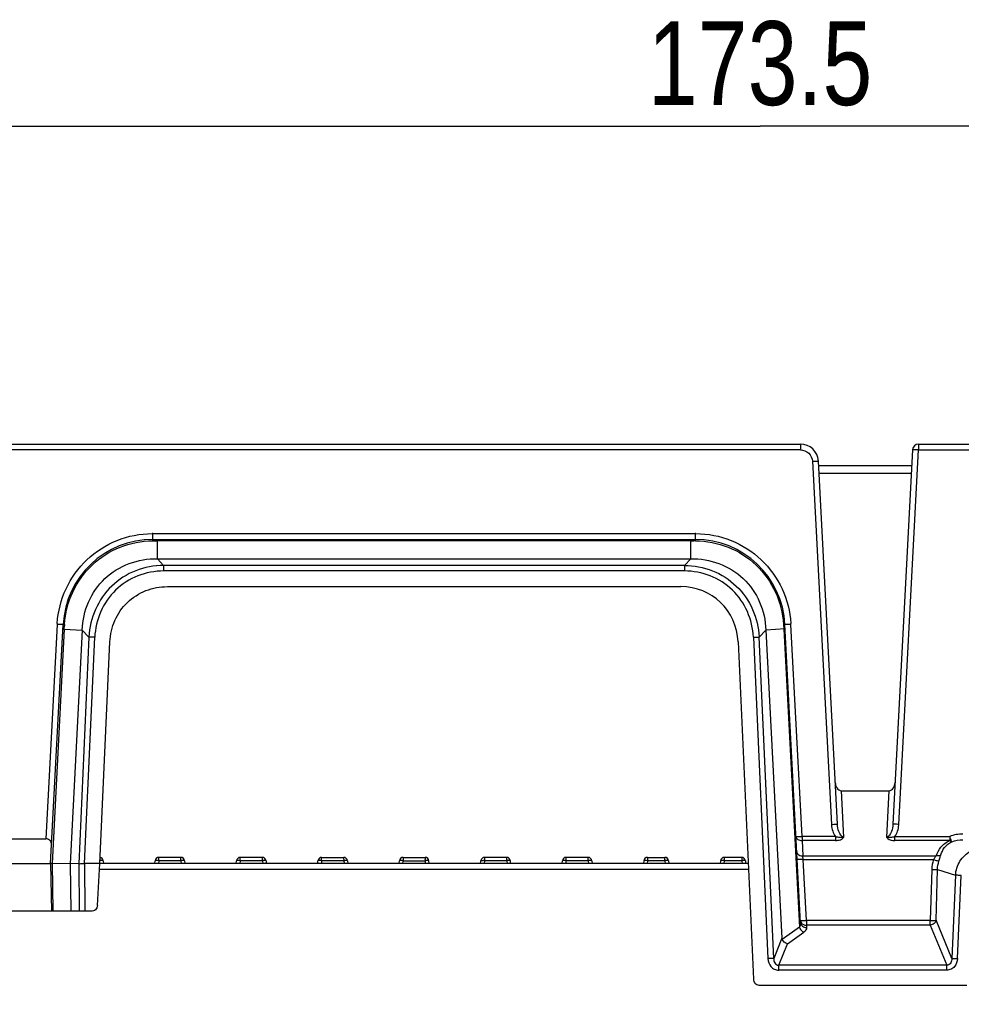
# Model space of a CAD drawing. Header units: millimetres. Extents: x 0 to 594, y 0 to 420.
# Tile 14 of 38: x 252 to 291, y 289 to 330. Entities that reach past the tile are written whole.
import ezdxf

# ---------------------------------------------------------------- set-up
doc = ezdxf.new("R2010")
doc.units = ezdxf.units.MM
doc.header["$LTSCALE"] = 32.67
doc.layers.get('0').update_dxf_attribs({"linetype": 'CONTINUOUS'})
doc.styles.get("Standard").update_dxf_attribs({"font": 'txt', "width": 0.8})
doc.dimstyles.new('DIMSTYLE_2', dxfattribs={"dimtxt": 3.5, "dimasz": 3.5, "dimexe": 1, "dimexo": 0, "dimgap": 0.875, "dimtad": 1, "dimdec": 1, "dimlfac": 2, "dimdsep": 46, "dimtxsty": 'STANDARD', "dimblk": '_FILLED', "dimblk1": '_FILLED', "dimblk2": '_FILLED', "dimcen": 0.09, "dimclrt": 5, "dimadec": 0, "dimazin": 0, "dimtp": 0.01, "dimtm": 0.01, "dimtfac": 1, "dimtdec": 1, "dimtofl": 0, "dimtmove": 0, "dimatfit": 3, "dimldrblk": '_FILLED', "dimfxl": 1, "dimtolj": 1, "dimarcsym": 0})
doc.dimstyles.new('DIMSTYLE_3', dxfattribs={"dimtxt": 3.5, "dimasz": 3.5, "dimexe": 1, "dimexo": 0, "dimgap": 0.875, "dimtad": 1, "dimdec": 0, "dimlfac": 2, "dimdsep": 46, "dimtxsty": 'STANDARD', "dimblk": '_FILLED', "dimblk1": '_FILLED', "dimblk2": '_FILLED', "dimcen": 0.09, "dimclrt": 5, "dimadec": 0, "dimazin": 0, "dimtp": 0.01, "dimtm": 0.01, "dimtfac": 1, "dimtdec": 0, "dimtofl": 0, "dimtmove": 0, "dimatfit": 3, "dimldrblk": '_FILLED', "dimfxl": 1, "dimtolj": 1, "dimarcsym": 0})

# ---------------------------------------------------------------- blocks, each defined once
blk = doc.blocks.new('_FILLED')
at = {"color": 0, "linetype": 'BYBLOCK'}
blk.add_solid([(0, 0), (-1, 0.143), (-1, -0.143)], dxfattribs=at)
blk = doc.blocks.new('*D10')
at = {"color": 2, "linetype": 'CONTINUOUS'}
for p, q in [((239.46, 305.993), (239.46, 326.162)), ((326.23, 300.227), (326.23, 326.162)), ((239.46, 325.162), (282.845, 325.162)), ((326.23, 325.162), (282.845, 325.162))]:
    blk.add_line(p, q, dxfattribs=at)
at = {"color": 2, "linetype": 'CONTINUOUS', "xscale": 3.5, "yscale": 3.5, "zscale": 3.5, "rotation": 180}
blk.add_blockref('_FILLED', (239.46, 325.162), dxfattribs=at)
at = {"color": 2, "linetype": 'CONTINUOUS', "xscale": 3.5, "yscale": 3.5, "zscale": 3.5}
blk.add_blockref('_FILLED', (326.23, 325.162), dxfattribs=at)
at = {"color": 5, "linetype": 'CONTINUOUS', "insert": (282.845, 329.537), "char_height": 3.5, "width": 14, "attachment_point": 2, "line_spacing_factor": 0.9}
blk.add_mtext('173.5', dxfattribs=at)
blk = doc.blocks.new('*D11')
at = {"color": 2, "linetype": 'CONTINUOUS'}
for p, q in [((239.808, 311.889), (216.585, 311.889)), ((217.585, 311.889), (217.585, 238.653)), ((217.585, 165.416), (217.585, 238.653)), ((271.586, 165.416), (216.585, 165.416))]:
    blk.add_line(p, q, dxfattribs=at)
at = {"color": 2, "linetype": 'CONTINUOUS', "xscale": 3.5, "yscale": 3.5, "zscale": 3.5}
for p, rotation in [((217.585, 311.889), 90), ((217.585, 165.416), 270)]:
    blk.add_blockref('_FILLED', p, dxfattribs=dict(at, rotation=rotation))
at = {"color": 5, "linetype": 'CONTINUOUS', "insert": (213.21, 238.653), "char_height": 3.5, "width": 8.4, "attachment_point": 2, "rotation": 90, "line_spacing_factor": 0.9}
blk.add_mtext('293', dxfattribs=at)

msp = doc.modelspace()

# ---------------------------------------------------------------- linework, layer by layer
at = {"color": 7, "linetype": 'CONTINUOUS'}
for p, q in [((239.8085, 311.8893), (284.5285, 311.8893)), ((289.4569, 311.8893), (321.9762, 311.8893)), ((289.2072, 311.6524), (288.3881, 296.0223)), ((286.0718, 296.0223), (285.2775, 311.1785)), ((285.2874, 310.9893), (289.1725, 310.9893)), ((289.1553, 310.6617), (285.3045, 310.6617)), ((257.4962, 307.9125), (280.1376, 307.9125)), ((257.6842, 307.1037), (279.9496, 307.1037)), ((258.1013, 305.9397), (279.5325, 305.9397)), ((253.2289, 294.3893), (253.7514, 304.3588)), ((254.5493, 304.1287), (254.0381, 294.3752)), ((283.0846, 304.1287), (283.7588, 291.2637)), ((284.5348, 291.9107), (283.8825, 304.3588)), ((254.8294, 303.8335), (254.3997, 294.3689)), ((254.6415, 294.3893), (255.0705, 303.8274)), ((255.2856, 294.3893), (255.7052, 303.6351)), ((281.9287, 303.6351), (282.5677, 289.5549)), ((286.2398, 297.4153), (288.22, 297.4153)), ((250.5582, 295.4162), (253.0327, 295.4162)), ((258.6706, 294.6393), (257.7393, 294.6393)), ((262.0706, 294.6393), (261.1393, 294.6393)), ((264.5393, 294.6393), (265.4706, 294.6393)), ((267.9393, 294.6393), (268.8706, 294.6393)), ((272.2706, 294.6393), (271.3393, 294.6393)), ((275.6706, 294.6393), (274.7393, 294.6393)), ((278.1393, 294.6393), (278.8752, 294.6393)), ((282.0797, 294.6393), (281.3438, 294.6393)), ((250.362, 294.3893), (253.2289, 294.3893)), ((253.2289, 294.3893), (253.2638, 292.3893)), ((253.2872, 294.3883), (253.2289, 294.3893)), ((254.3997, 294.3689), (253.2872, 294.3883)), ((254.0381, 294.3752), (254.0728, 292.3893)), ((254.6415, 294.3893), (254.6616, 292.3893)), ((282.3483, 294.3893), (254.6415, 294.3893)), ((255.1808, 292.6266), (255.2856, 294.3893)), ((255.42, 294.5024), (255.4299, 294.3894)), ((257.5799, 294.3893), (257.5898, 294.5026)), ((258.82, 294.5024), (258.8299, 294.3894)), ((260.9799, 294.3893), (260.9898, 294.5026)), ((262.22, 294.5024), (262.2299, 294.3894)), ((264.3799, 294.3893), (264.3898, 294.5026)), ((265.4721, 294.5028), (264.5393, 294.5024)), ((265.4721, 294.5028), (265.4805, 294.3893)), ((265.62, 294.5024), (265.6299, 294.3894)), ((267.7799, 294.3893), (267.7898, 294.5024)), ((267.9393, 294.5024), (268.8721, 294.5028)), ((268.8805, 294.3893), (268.8721, 294.5028)), ((269.0299, 294.3894), (269.02, 294.5024)), ((271.1799, 294.3893), (271.1898, 294.5024)), ((272.2721, 294.5028), (271.3393, 294.5024)), ((272.2721, 294.5028), (272.2805, 294.3893)), ((272.4299, 294.3894), (272.42, 294.5024)), ((274.5799, 294.3893), (274.5898, 294.5026)), ((275.6721, 294.5028), (274.7393, 294.5024)), ((275.6721, 294.5028), (275.6805, 294.3893)), ((275.82, 294.5024), (275.8299, 294.3894)), ((277.9899, 294.5028), (277.9799, 294.3893)), ((279.0246, 294.5024), (279.0345, 294.3893)), ((281.1944, 294.5024), (281.1845, 294.3893)), ((282.2291, 294.5024), (282.239, 294.3893)), ((254.9206, 292.3893), (248.6703, 292.3893)), ((282.7929, 289.3125), (291.481, 289.3125))]:
    msp.add_line(p, q, dxfattribs=at)
at = {"color": 9, "linetype": 'CONTINUOUS'}
for p, q in [((284.5285, 311.8893), (284.5285, 311.6458)), ((289.4569, 311.8879), (289.4569, 311.6458)), ((284.5285, 311.6458), (239.8085, 311.6458)), ((288.6378, 296.0157), (289.4569, 311.6458)), ((289.4569, 311.6458), (320.7932, 311.6458)), ((285.0278, 311.1719), (285.8221, 296.0157)), ((257.4867, 307.8534), (257.6842, 307.8542)), ((257.496, 308.156), (280.1379, 308.156)), ((257.4962, 307.9125), (257.4962, 308.156)), ((257.6843, 307.9125), (257.6842, 307.8542)), ((257.6842, 307.1037), (257.6842, 307.8542)), ((279.9496, 307.8542), (257.6842, 307.8542)), ((279.9494, 307.9125), (279.9496, 307.8542)), ((279.9496, 307.1037), (279.9496, 307.8542)), ((279.9496, 307.8542), (280.0805, 307.8539)), ((280.1379, 308.156), (280.1376, 307.9125)), ((257.9459, 306.8279), (257.6842, 307.1037)), ((279.9496, 307.1037), (279.6879, 306.8279)), ((257.9459, 306.8279), (257.9459, 306.5929)), ((279.6879, 306.8279), (257.9459, 306.8279)), ((279.6879, 306.5929), (257.9459, 306.5929)), ((279.6879, 306.8279), (279.6879, 306.5929)), ((253.5018, 304.365), (253.0327, 295.4162)), ((253.7998, 304.168), (253.2872, 294.3883)), ((253.7415, 304.1708), (253.7998, 304.168)), ((253.7998, 304.168), (253.807, 304.2987)), ((253.7998, 304.168), (254.5493, 304.1287)), ((254.5493, 304.1287), (254.8294, 303.8335)), ((282.8044, 303.8335), (283.0846, 304.1287)), ((283.8923, 304.171), (283.0846, 304.1287)), ((283.823, 304.3652), (283.834, 304.168)), ((283.834, 304.168), (284.486, 291.7284)), ((284.5959, 295.5159), (284.1321, 304.365)), ((282.5633, 303.8274), (283.1718, 290.4188)), ((283.413, 290.4249), (282.8044, 303.8335)), ((286.3409, 295.4867), (286.2398, 297.4153)), ((288.22, 297.4153), (288.119, 295.4868)), ((284.5959, 295.5159), (284.5959, 295.3456)), ((285.9911, 295.5159), (284.5959, 295.5159)), ((285.9911, 295.5159), (285.9911, 295.3456)), ((288.4687, 295.3456), (288.4687, 295.5159)), ((288.4687, 295.5159), (290.7592, 295.5159)), ((290.7592, 295.5159), (290.7592, 295.3456)), ((284.5959, 295.3456), (284.6295, 294.7036)), ((285.9911, 295.3456), (284.5959, 295.3456)), ((290.7592, 295.3456), (288.4687, 295.3456)), ((257.7393, 294.5024), (257.7393, 294.6347)), ((258.6706, 294.5024), (258.6706, 294.6393)), ((261.1393, 294.5024), (261.1393, 294.6347)), ((262.0706, 294.5024), (262.0706, 294.6393)), ((264.5393, 294.5024), (264.5393, 294.6347)), ((267.9393, 294.6393), (267.9393, 294.5024)), ((271.3393, 294.6393), (271.3393, 294.5024)), ((274.7393, 294.6393), (274.7393, 294.5024)), ((278.1393, 294.6393), (278.1393, 294.5024)), ((278.8752, 294.5024), (278.8752, 294.6393)), ((281.3438, 294.6393), (281.3438, 294.5024)), ((282.0797, 294.6393), (282.0797, 294.5024)), ((284.6458, 294.5486), (284.6295, 294.7036)), ((284.6295, 294.7036), (290.1938, 294.7036)), ((253.2872, 294.3883), (253.3221, 292.3893)), ((254.3997, 294.3689), (254.4202, 292.3893)), ((257.7393, 294.5024), (257.7294, 294.3893)), ((258.6706, 294.5024), (257.7393, 294.5024)), ((258.6706, 294.5024), (258.6805, 294.3893)), ((261.1393, 294.5024), (261.1294, 294.3893)), ((262.0706, 294.5024), (261.1393, 294.5024)), ((262.0706, 294.5024), (262.0805, 294.3893)), ((264.5393, 294.5024), (264.5294, 294.3893)), ((267.9294, 294.3893), (267.9393, 294.5024)), ((271.3393, 294.5024), (271.3294, 294.3893)), ((274.7393, 294.5024), (274.7294, 294.3893)), ((278.1393, 294.5024), (278.1294, 294.3893)), ((278.8752, 294.5024), (278.1393, 294.5024)), ((278.8752, 294.5024), (278.885, 294.3893)), ((281.3438, 294.5024), (281.3339, 294.3893)), ((282.0797, 294.5024), (281.3438, 294.5024)), ((282.0797, 294.5024), (282.0896, 294.3893)), ((284.7791, 292.0057), (284.6458, 294.5486)), ((284.6458, 294.5486), (290.0846, 294.5486)), ((282.3596, 294.1393), (255.2707, 294.1393)), ((290.0109, 294.1312), (289.9494, 292.0057)), ((290.1905, 292.0149), (290.252, 294.1403)), ((290.252, 294.1403), (291.0035, 293.891)), ((291.0035, 293.891), (290.8462, 290.4249)), ((291.0873, 290.4188), (291.2446, 293.885)), ((284.7791, 292.0057), (284.7791, 291.811)), ((289.9494, 292.0057), (284.7791, 292.0057)), ((284.7791, 291.811), (284.7845, 291.7073)), ((289.9494, 291.811), (284.7791, 291.811)), ((289.9494, 291.811), (289.9494, 292.0057)), ((289.9494, 291.811), (290.6367, 290.144)), ((290.8462, 290.4249), (290.1905, 292.0149)), ((284.486, 291.7284), (283.7682, 291.2157)), ((283.9872, 291.029), (284.6774, 291.5219)), ((283.7588, 291.2637), (283.413, 290.4249)), ((283.6224, 290.144), (283.9872, 291.029)), ((283.6224, 289.9341), (283.6224, 290.144)), ((290.6367, 290.144), (283.6224, 290.144)), ((290.6367, 289.9341), (290.6367, 290.144)), ((290.6367, 289.9341), (283.6224, 289.9341))]:
    msp.add_line(p, q, dxfattribs=at)
at = {"color": 7, "linetype": 'CONTINUOUS'}
for centre, radius, start, end in [((284.5285, 311.1393), 0.75, 2.99812, 90), ((289.4569, 311.6393), 0.25, 90.00023, 177), ((257.4962, 304.1625), 3.75, 89.99999, 177), ((280.1376, 304.1625), 3.75, 2.99998, 90), ((255.2706, 294.4893), 0.15, 5, 79.64962), ((257.7393, 294.4893), 0.15, 90, 174.90525), ((258.6706, 294.4893), 0.15, 5.09475, 90), ((261.1393, 294.4893), 0.15, 90, 174.90525), ((262.0706, 294.4893), 0.15, 5.09475, 90), ((264.5393, 294.4893), 0.15, 90, 174.90525), ((265.4706, 294.4893), 0.15, 5, 90), ((267.9393, 294.4893), 0.15, 90, 175), ((268.8706, 294.4893), 0.15, 5.09475, 90), ((271.3393, 294.4893), 0.15, 90, 175), ((272.2706, 294.4893), 0.15, 5.09475, 90), ((274.7393, 294.4893), 0.15, 90, 174.90525), ((275.6706, 294.4893), 0.15, 5, 90), ((278.1393, 294.4893), 0.15, 90, 175), ((278.8752, 294.4893), 0.15, 5, 90), ((281.3438, 294.4893), 0.15, 90, 175), ((282.0797, 294.4893), 0.15, 5, 90)]:
    msp.add_arc(centre, radius, start, end, dxfattribs=at)
at = {"color": 9, "linetype": 'CONTINUOUS'}
for centre, radius, start, end in [((257.5132, 303.9744), 4.1816, 90.23598, 90.65109), ((280.0571, 298.7206), 9.1332, 89.43522, 89.85298), ((280.1205, 303.974), 4.182, 89.34641, 89.76124), ((257.673, 304.131), 4.1778, 176.26871, 176.78973), ((262.9263, 303.7973), 9.1331, 176.43521, 176.85299), ((279.9605, 304.1308), 4.1782, 3.21309, 3.73376), ((287.055, 296.0903), 1.2352, 183.464, 184.83101), ((287.3929, 296.0916), 1.2471, 355.15335, 356.51062), ((258.8151, 292.8421), 1.6665, 93.64618, 94.97341), ((262.2151, 292.8421), 1.6665, 93.64618, 94.97341), ((267.4706, 294.5858), 2.0002, 180.58574, 182.37817), ((271.1948, 292.8421), 1.6665, 85.02659, 86.35378), ((279.0196, 292.8421), 1.6665, 93.64622, 94.97341), ((282.2242, 292.8421), 1.6665, 93.64618, 94.97341), ((291.4705, 294.0887), 1.4602, 161.64118, 178.33417)]:
    msp.add_arc(centre, radius, start, end, dxfattribs=at)
at = {"color": 7, "linetype": 'CONTINUOUS'}
msp.add_ellipse((279.3506, 303.3332), major_axis=(1.7607, 2.0262), ratio=0.9311909, start_param=-0.7744176, end_param=0.6803008, dxfattribs=at)
at = {"color": 9, "linetype": 'CONTINUOUS'}
for points, knots in [([(284.5285, 311.6458), (284.652, 311.6436), (284.9098, 311.5476), (285.0191, 311.2951), (285.0278, 311.1719)], [0, 0, 0, 0, 0.500058, 1, 1, 1, 1]), ([(289.4569, 311.6458), (289.4251, 311.6475), (289.3665, 311.6501), (289.2967, 311.6531), (289.2526, 311.6535), (289.2281, 311.6547), (289.2172, 311.6524), (289.2073, 311.654), (289.2072, 311.6524)], [0, 0, 0, 0, 0.3818766, 0.706562, 0.8307709, 0.9229513, 0.9799528, 1, 1, 1, 1]), ([(285.0278, 311.172), (285.0596, 311.1736), (285.1181, 311.1763), (285.188, 311.1793), (285.2321, 311.1797), (285.2566, 311.1809), (285.2675, 311.1786), (285.2774, 311.1802), (285.2774, 311.1785)], [0, 0, 0, 0, 0.3818781, 0.7065654, 0.8307757, 0.9229571, 0.979958, 1, 1, 1, 1]), ([(253.5041, 304.4029), (253.5364, 304.8993), (253.785, 305.891), (254.6805, 307.128), (255.9643, 307.9554), (256.9681, 308.1501), (257.4657, 308.1558)], [0, 0, 0, 0, 0.2499734, 0.4999468, 0.7499516, 1, 1, 1, 1]), ([(253.8108, 304.3652), (253.8389, 304.8266), (254.0686, 305.7485), (254.8966, 306.9019), (256.0918, 307.6684), (257.0245, 307.8496), (257.4867, 307.8534)], [0, 0, 0, 0, 0.249943, 0.5000006, 0.750058, 1, 1, 1, 1]), ([(257.4867, 307.8534), (257.4878, 307.8681), (257.4922, 307.8817), (257.4909, 307.9125), (257.4962, 307.9125)], [0, 0, 0, 0, 0.7330264, 1, 1, 1, 1]), ([(280.1471, 307.8534), (280.1461, 307.8681), (280.1416, 307.8817), (280.1429, 307.9125), (280.1376, 307.9125)], [0, 0, 0, 0, 0.7330318, 1, 1, 1, 1]), ([(280.1471, 307.8534), (280.6093, 307.8496), (281.5421, 307.6684), (282.7372, 306.9019), (283.5652, 305.7485), (283.7949, 304.8266), (283.823, 304.3652)], [0, 0, 0, 0, 0.249943, 0.5000006, 0.750058, 1, 1, 1, 1]), ([(280.1682, 308.1558), (280.6658, 308.1501), (281.6696, 307.9554), (282.9533, 307.128), (283.8489, 305.891), (284.0974, 304.8993), (284.1298, 304.4029)], [0, 0, 0, 0, 0.2500486, 0.5000532, 0.7500264, 1, 1, 1, 1]), ([(257.9459, 306.8279), (257.5502, 306.8262), (256.7511, 306.6763), (255.7276, 306.0184), (255.0327, 305.0203), (254.8491, 304.2288), (254.8294, 303.8335)], [0, 0, 0, 0, 0.2500428, 0.4999607, 0.7499022, 1, 1, 1, 1]), ([(257.9459, 306.5929), (257.5803, 306.5894), (256.8428, 306.4533), (255.8907, 305.8526), (255.2561, 304.923), (255.0906, 304.1925), (255.0705, 303.8274)], [0, 0, 0, 0, 0.2500645, 0.5000269, 0.7499691, 1, 1, 1, 1]), ([(279.6879, 306.8279), (280.0836, 306.8262), (280.8828, 306.6763), (281.9062, 306.0184), (282.6011, 305.0203), (282.7847, 304.2288), (282.8044, 303.8335)], [0, 0, 0, 0, 0.2500409, 0.4999576, 0.7498993, 1, 1, 1, 1]), ([(282.5633, 303.8274), (282.5431, 304.1925), (282.3778, 304.9231), (281.7431, 305.8527), (280.791, 306.4532), (280.0536, 306.5896), (279.6879, 306.5929)], [0, 0, 0, 0, 0.2500372, 0.4999845, 0.7499418, 1, 1, 1, 1]), ([(253.7514, 304.3588), (253.7513, 304.3571), (253.7414, 304.3587), (253.7306, 304.3564), (253.706, 304.3576), (253.662, 304.358), (253.5921, 304.361), (253.5335, 304.3634), (253.5017, 304.365)], [0, 0, 0, 0, 0.0200149, 0.0769437, 0.1690523, 0.2931579, 0.6179581, 1, 1, 1, 1]), ([(253.7514, 304.3588), (253.7517, 304.3641), (253.7824, 304.3612), (253.7962, 304.3649), (253.8108, 304.3652)], [0, 0, 0, 0, 0.2669682, 1, 1, 1, 1]), ([(283.823, 304.3652), (283.8377, 304.3649), (283.8515, 304.3612), (283.8822, 304.3641), (283.8825, 304.3588)], [0, 0, 0, 0, 0.7330264, 1, 1, 1, 1]), ([(284.1321, 304.3653), (284.1004, 304.3636), (284.0418, 304.361), (283.972, 304.358), (283.9279, 304.3576), (283.9033, 304.3564), (283.8925, 304.3587), (283.8825, 304.3571), (283.8825, 304.3588)], [0, 0, 0, 0, 0.3817438, 0.7063143, 0.8305731, 0.9228013, 0.9798998, 1, 1, 1, 1]), ([(255.0702, 303.8274), (255.0435, 303.8286), (254.9632, 303.8314), (254.8828, 303.8363), (254.8293, 303.8335)], [0, 0, 0, 0, 0.3326567, 1, 1, 1, 1]), ([(282.5633, 303.8274), (282.59, 303.8286), (282.6703, 303.8314), (282.7508, 303.8363), (282.8044, 303.8335)], [0, 0, 0, 0, 0.3324422, 1, 1, 1, 1]), ([(285.8221, 296.0157), (285.8539, 296.0174), (285.9124, 296.02), (285.9822, 296.023), (286.0263, 296.0234), (286.0509, 296.0246), (286.0617, 296.0223), (286.0717, 296.0239), (286.0718, 296.0223)], [0, 0, 0, 0, 0.3817435, 0.7063139, 0.8305726, 0.9228009, 0.9798994, 1, 1, 1, 1]), ([(286.3409, 295.4867), (286.2384, 295.4936), (286.1045, 295.7255), (286.0772, 295.9174), (286.0718, 296.0223)], [0, 0, 0, 0, 0.4946, 1, 1, 1, 1]), ([(288.3881, 296.0223), (288.3826, 295.9174), (288.3554, 295.7245), (288.2213, 295.4956), (288.119, 295.4868)], [0, 0, 0, 0, 0.5054746, 1, 1, 1, 1]), ([(288.6378, 296.0157), (288.606, 296.0174), (288.5474, 296.02), (288.4776, 296.023), (288.4335, 296.0234), (288.4089, 296.0246), (288.3981, 296.0223), (288.3882, 296.0239), (288.3881, 296.0223)], [0, 0, 0, 0, 0.3818765, 0.7065619, 0.8307708, 0.9229512, 0.9799527, 1, 1, 1, 1]), ([(284.3462, 295.5093), (284.3463, 295.5077), (284.3562, 295.5093), (284.3671, 295.507), (284.3916, 295.5082), (284.4357, 295.5086), (284.5055, 295.5116), (284.5641, 295.5142), (284.5959, 295.5159)], [0, 0, 0, 0, 0.0200472, 0.0770487, 0.1692291, 0.293438, 0.6181234, 1, 1, 1, 1]), ([(284.3462, 295.5093), (284.3487, 295.4624), (284.4245, 295.3634), (284.5362, 295.3441), (284.5959, 295.3456)], [0, 0, 0, 0, 0.4407509, 1, 1, 1, 1]), ([(285.9911, 295.5159), (286.0473, 295.4953), (286.165, 295.4683), (286.2828, 295.4849), (286.3409, 295.4867)], [0, 0, 0, 0, 0.5072276, 1, 1, 1, 1]), ([(285.9911, 295.3456), (286.0613, 295.3468), (286.1622, 295.3621), (286.2774, 295.4056), (286.3151, 295.4524), (286.3387, 295.473), (286.3409, 295.4867)], [0, 0, 0, 0, 0.5355159, 0.7838591, 0.8940785, 1, 1, 1, 1]), ([(288.119, 295.4868), (288.1769, 295.4828), (288.2948, 295.4695), (288.4126, 295.4952), (288.4687, 295.5159)], [0, 0, 0, 0, 0.4926997, 1, 1, 1, 1]), ([(288.119, 295.4868), (288.1321, 295.4618), (288.2192, 295.3584), (288.367, 295.3506), (288.4687, 295.3456)], [0, 0, 0, 0, 0.2164081, 1, 1, 1, 1]), ([(290.8452, 295.2916), (290.8414, 295.3004), (290.8123, 295.3751), (290.7839, 295.4499), (290.7592, 295.5159)], [0, 0, 0, 0, 0.1201073, 1, 1, 1, 1]), ([(290.1938, 294.7036), (290.239, 294.8326), (290.3744, 295.0986), (290.6181, 295.2816), (290.7592, 295.3456)], [0, 0, 0, 0, 0.4687338, 1, 1, 1, 1]), ([(290.3964, 294.7492), (290.425, 294.856), (290.5301, 295.08), (290.7276, 295.2365), (290.8452, 295.2916)], [0, 0, 0, 0, 0.4598645, 1, 1, 1, 1]), ([(290.8452, 295.2916), (290.8387, 295.2919), (290.8047, 295.2999), (290.7774, 295.3245), (290.7592, 295.3456)], [0, 0, 0, 0, 0.1894878, 1, 1, 1, 1]), ([(291.1877, 294.4775), (291.2981, 294.654), (291.6167, 294.9541), (292.0398, 295.0594), (292.248, 295.0602)], [0, 0, 0, 0, 0.4999072, 1, 1, 1, 1]), ([(265.4706, 294.6184), (265.4706, 294.6236), (265.4681, 294.6279), (265.4724, 294.6393), (265.4706, 294.6393)], [0, 0, 0, 0, 0.7435321, 1, 1, 1, 1]), ([(284.3799, 294.8673), (284.3807, 294.8526), (284.3961, 294.788), (284.4561, 294.7429), (284.5028, 294.7247)], [0, 0, 0, 0, 0.227736, 1, 1, 1, 1]), ([(290.0846, 294.5486), (290.0943, 294.5626), (290.13, 294.6147), (290.1677, 294.6655), (290.1938, 294.7036)], [0, 0, 0, 0, 0.2686826, 1, 1, 1, 1]), ([(290.3964, 294.7492), (290.3849, 294.7385), (290.3251, 294.6991), (290.248, 294.6948), (290.1938, 294.7036)], [0, 0, 0, 0, 0.222115, 1, 1, 1, 1]), ([(290.3113, 294.4889), (290.3193, 294.5134), (290.3481, 294.6), (290.3789, 294.6861), (290.3964, 294.7492)], [0, 0, 0, 0, 0.2824024, 1, 1, 1, 1]), ([(255.42, 294.5024), (255.4199, 294.5044), (255.4103, 294.5061), (255.4047, 294.5068), (255.3996, 294.5071)], [0, 0, 0, 0, 0.2858696, 1, 1, 1, 1]), ([(258.82, 294.5024), (258.8199, 294.5044), (258.8103, 294.5061), (258.8047, 294.5068), (258.7996, 294.5071)], [0, 0, 0, 0, 0.2858696, 1, 1, 1, 1]), ([(262.22, 294.5024), (262.2199, 294.5044), (262.2103, 294.5061), (262.2047, 294.5068), (262.1996, 294.5071)], [0, 0, 0, 0, 0.2858696, 1, 1, 1, 1]), ([(265.4705, 294.5654), (265.4704, 294.5706), (265.4703, 294.5883), (265.4705, 294.606), (265.4706, 294.6184)], [0, 0, 0, 0, 0.2953322, 1, 1, 1, 1]), ([(267.7952, 294.5053), (267.7938, 294.5049), (267.7919, 294.5045), (267.7899, 294.5031), (267.7898, 294.5024)], [0, 0, 0, 0, 0.6616413, 1, 1, 1, 1]), ([(267.834, 294.5077), (267.8297, 294.5077), (267.8168, 294.5075), (267.8036, 294.5072), (267.7952, 294.5053)], [0, 0, 0, 0, 0.3306574, 1, 1, 1, 1]), ([(271.1898, 294.5024), (271.19, 294.5044), (271.1996, 294.5061), (271.2052, 294.5068), (271.2102, 294.5071)], [0, 0, 0, 0, 0.2858703, 1, 1, 1, 1]), ([(274.7393, 294.5024), (274.7204, 294.504), (274.6862, 294.5061), (274.638, 294.5091), (274.6117, 294.5055), (274.5911, 294.5069), (274.5899, 294.5028)], [0, 0, 0, 0, 0.3780187, 0.6988847, 0.9161215, 1, 1, 1, 1]), ([(279.0246, 294.5024), (279.0244, 294.5044), (279.0148, 294.5061), (279.0092, 294.5068), (279.0042, 294.5071)], [0, 0, 0, 0, 0.2858703, 1, 1, 1, 1]), ([(281.2148, 294.5071), (281.2097, 294.5068), (281.2042, 294.506), (281.1945, 294.5044), (281.1944, 294.5024)], [0, 0, 0, 0, 0.7128736, 1, 1, 1, 1]), ([(281.3438, 294.5024), (281.331, 294.5035), (281.2881, 294.5065), (281.2449, 294.509), (281.2148, 294.5071)], [0, 0, 0, 0, 0.2977715, 1, 1, 1, 1]), ([(282.2291, 294.5024), (282.229, 294.5044), (282.2194, 294.5061), (282.2138, 294.5068), (282.2087, 294.5071)], [0, 0, 0, 0, 0.2858696, 1, 1, 1, 1]), ([(284.6458, 294.5486), (284.6141, 294.547), (284.5569, 294.5454), (284.4748, 294.5436), (284.4333, 294.5501), (284.3965, 294.5504), (284.3961, 294.5573)], [0, 0, 0, 0, 0.3788909, 0.7012354, 0.9174689, 1, 1, 1, 1]), ([(290.0846, 294.5486), (290.1311, 294.5332), (290.2059, 294.5119), (290.2821, 294.4899), (290.3113, 294.4889)], [0, 0, 0, 0, 0.6268082, 1, 1, 1, 1]), ([(290.0109, 294.1312), (290.0615, 294.1297), (290.1414, 294.1312), (290.2233, 294.1319), (290.252, 294.1403)], [0, 0, 0, 0, 0.628241, 1, 1, 1, 1]), ([(291.2446, 293.885), (291.2179, 293.8862), (291.1376, 293.8889), (291.0571, 293.8938), (291.0035, 293.891)], [0, 0, 0, 0, 0.3323915, 1, 1, 1, 1]), ([(284.5294, 292.0144), (284.5313, 291.9778), (284.5592, 291.9022), (284.622, 291.8534), (284.6574, 291.8368)], [0, 0, 0, 0, 0.4841168, 1, 1, 1, 1]), ([(284.5294, 292.0144), (284.5296, 292.0111), (284.5455, 292.0078), (284.5666, 292.0044), (284.6075, 292.0025), (284.6373, 292.0021), (284.6546, 292.0022)], [0, 0, 0, 0, 0.0803731, 0.279875, 0.5930239, 1, 1, 1, 1]), ([(284.5348, 291.9107), (284.5377, 291.8559), (284.602, 291.7413), (284.7238, 291.7065), (284.7845, 291.7073)], [0, 0, 0, 0, 0.4749082, 1, 1, 1, 1]), ([(289.9494, 292.0057), (290, 292.0043), (290.0799, 292.0058), (290.1618, 292.0065), (290.1905, 292.0149)], [0, 0, 0, 0, 0.6282405, 1, 1, 1, 1]), ([(290.1905, 292.0149), (290.1803, 291.9624), (290.1149, 291.8616), (290.0061, 291.8169), (289.9494, 291.811)], [0, 0, 0, 0, 0.4840949, 1, 1, 1, 1]), ([(284.486, 291.7284), (284.5082, 291.659), (284.5705, 291.5742), (284.6559, 291.5295), (284.6774, 291.5219)], [0, 0, 0, 0, 0.7619634, 1, 1, 1, 1]), ([(284.7845, 291.7073), (284.7858, 291.674), (284.7658, 291.5984), (284.7104, 291.5454), (284.6774, 291.5219)], [0, 0, 0, 0, 0.4515816, 1, 1, 1, 1]), ([(283.413, 290.4249), (283.4018, 290.4254), (283.3213, 290.425), (283.2409, 290.4219), (283.1718, 290.4188)], [0, 0, 0, 0, 0.1394172, 1, 1, 1, 1]), ([(283.1718, 290.4188), (283.1808, 290.2992), (283.2404, 290.1107), (283.4386, 289.96), (283.5617, 289.9346), (283.6224, 289.9341)], [0, 0, 0, 0, 0.4969691, 0.748545, 1, 1, 1, 1]), ([(283.413, 290.4249), (283.4098, 290.3608), (283.4265, 290.2575), (283.5181, 290.1561), (283.5889, 290.141), (283.6224, 290.144)], [0, 0, 0, 0, 0.4893932, 0.7436052, 1, 1, 1, 1]), ([(290.8462, 290.4249), (290.8493, 290.3608), (290.8325, 290.2575), (290.741, 290.1562), (290.6702, 290.141), (290.6367, 290.144)], [0, 0, 0, 0, 0.4894206, 0.7436214, 1, 1, 1, 1]), ([(291.0873, 290.4188), (291.079, 290.2991), (291.0186, 290.1106), (290.8206, 289.9601), (290.6974, 289.9344), (290.6367, 289.9341)], [0, 0, 0, 0, 0.4969343, 0.7485151, 1, 1, 1, 1]), ([(290.8462, 290.4249), (290.8574, 290.4254), (290.9378, 290.425), (291.0182, 290.4219), (291.0873, 290.4188)], [0, 0, 0, 0, 0.1393758, 1, 1, 1, 1])]:
    msp.add_open_spline(points, degree=3, knots=knots, dxfattribs=at)
at = {"color": 7, "linetype": 'CONTINUOUS'}
for points, knots in [([(254.5493, 304.1287), (254.564, 304.5263), (254.7377, 305.3253), (255.4375, 306.332), (256.4795, 306.9781), (257.2864, 307.1097), (257.6842, 307.1037)], [0, 0, 0, 0, 0.2500019, 0.5000169, 0.7500224, 1, 1, 1, 1]), ([(279.9496, 307.1037), (280.3475, 307.1097), (281.1545, 306.9781), (282.1964, 306.3319), (282.8961, 305.3252), (283.0698, 304.5263), (283.0846, 304.1287)], [0, 0, 0, 0, 0.2500019, 0.5000169, 0.7500224, 1, 1, 1, 1]), ([(255.7052, 303.6351), (255.719, 303.9397), (255.8566, 304.5503), (256.3901, 305.3211), (257.1797, 305.8274), (257.7963, 305.9397), (258.1013, 305.9397)], [0, 0, 0, 0, 0.250054, 0.4999458, 0.7498656, 1, 1, 1, 1]), ([(285.9803, 297.7681), (285.9844, 297.6892), (286.0189, 297.5341), (286.1633, 297.4153), (286.2398, 297.4153)], [0, 0, 0, 0, 0.5079024, 1, 1, 1, 1]), ([(288.22, 297.4153), (288.2965, 297.4153), (288.441, 297.5341), (288.4755, 297.6892), (288.4796, 297.7681)], [0, 0, 0, 0, 0.4920979, 1, 1, 1, 1]), ([(253.2693, 295.1597), (253.2723, 295.2167), (253.2365, 295.3512), (253.1024, 295.4162), (253.0327, 295.4162)], [0, 0, 0, 0, 0.4504358, 1, 1, 1, 1]), ([(268.8706, 294.6256), (268.8705, 294.629), (268.8721, 294.6319), (268.8694, 294.6393), (268.8706, 294.6393)], [0, 0, 0, 0, 0.7458028, 1, 1, 1, 1]), ([(268.8705, 294.5485), (268.8705, 294.5566), (268.8708, 294.5823), (268.8708, 294.608), (268.8706, 294.6256)], [0, 0, 0, 0, 0.3133004, 1, 1, 1, 1]), ([(272.2706, 294.6256), (272.2705, 294.629), (272.2721, 294.6319), (272.2694, 294.6393), (272.2706, 294.6393)], [0, 0, 0, 0, 0.7458028, 1, 1, 1, 1]), ([(272.2705, 294.5485), (272.2705, 294.5566), (272.2708, 294.5823), (272.2708, 294.608), (272.2706, 294.6256)], [0, 0, 0, 0, 0.3133004, 1, 1, 1, 1]), ([(275.6706, 294.6256), (275.6705, 294.629), (275.6721, 294.6319), (275.6694, 294.6393), (275.6706, 294.6393)], [0, 0, 0, 0, 0.7458028, 1, 1, 1, 1]), ([(275.6705, 294.5485), (275.6705, 294.5566), (275.6708, 294.5823), (275.6708, 294.608), (275.6706, 294.6256)], [0, 0, 0, 0, 0.3133004, 1, 1, 1, 1]), ([(254.3997, 294.3689), (254.4285, 294.3771), (254.5108, 294.3766), (254.5908, 294.3849), (254.6415, 294.3893)], [0, 0, 0, 0, 0.370912, 1, 1, 1, 1]), ([(257.7393, 294.5024), (257.7074, 294.5051), (257.6597, 294.5067), (257.6071, 294.5094), (257.5919, 294.5011)], [0, 0, 0, 0, 0.6495709, 1, 1, 1, 1]), ([(261.1393, 294.5024), (261.1074, 294.5051), (261.0597, 294.5067), (261.0071, 294.5094), (260.9919, 294.5011)], [0, 0, 0, 0, 0.6495709, 1, 1, 1, 1]), ([(264.5393, 294.5024), (264.5218, 294.504), (264.4894, 294.5069), (264.4447, 294.5055), (264.4146, 294.5082), (264.3952, 294.5084), (264.3913, 294.5041)], [0, 0, 0, 0, 0.3535252, 0.6617213, 0.8842183, 1, 1, 1, 1]), ([(265.62, 294.5024), (265.6197, 294.5057), (265.6023, 294.5062), (265.5817, 294.5082), (265.5409, 294.5089), (265.5126, 294.5027), (265.4964, 294.5011)], [0, 0, 0, 0, 0.0806243, 0.291018, 0.6107102, 1, 1, 1, 1]), ([(268.8903, 294.5041), (268.8873, 294.5036), (268.8812, 294.5028), (268.8751, 294.5027), (268.8721, 294.5028)], [0, 0, 0, 0, 0.5002775, 1, 1, 1, 1]), ([(269.02, 294.5024), (269.0197, 294.5058), (269.0013, 294.5061), (268.9797, 294.5061), (268.9372, 294.5094), (268.907, 294.5069), (268.8903, 294.5041)], [0, 0, 0, 0, 0.0804614, 0.2907282, 0.6115232, 1, 1, 1, 1]), ([(272.2903, 294.5041), (272.2873, 294.5036), (272.2812, 294.5028), (272.2751, 294.5027), (272.2721, 294.5028)], [0, 0, 0, 0, 0.5002775, 1, 1, 1, 1]), ([(272.42, 294.5024), (272.4197, 294.5058), (272.4013, 294.5061), (272.3797, 294.5061), (272.3372, 294.5094), (272.307, 294.5069), (272.2903, 294.5041)], [0, 0, 0, 0, 0.0804614, 0.2907282, 0.6115232, 1, 1, 1, 1]), ([(275.6903, 294.5041), (275.6873, 294.5036), (275.6812, 294.5028), (275.6751, 294.5027), (275.6721, 294.5028)], [0, 0, 0, 0, 0.5002775, 1, 1, 1, 1]), ([(275.82, 294.5024), (275.8197, 294.5058), (275.8013, 294.5061), (275.7797, 294.5061), (275.7372, 294.5094), (275.707, 294.5069), (275.6903, 294.5041)], [0, 0, 0, 0, 0.0804614, 0.2907282, 0.6115232, 1, 1, 1, 1]), ([(278.1393, 294.5024), (278.1074, 294.5051), (278.0597, 294.5067), (278.0071, 294.5094), (277.9919, 294.5011)], [0, 0, 0, 0, 0.6495709, 1, 1, 1, 1]), ([(255.1808, 292.6266), (255.1771, 292.5638), (255.1141, 292.4376), (254.9838, 292.3893), (254.9206, 292.3893)], [0, 0, 0, 0, 0.4992022, 1, 1, 1, 1]), ([(282.5677, 289.5549), (282.5704, 289.495), (282.6099, 289.3708), (282.7337, 289.3125), (282.7929, 289.3125)], [0, 0, 0, 0, 0.502689, 1, 1, 1, 1])]:
    msp.add_open_spline(points, degree=3, knots=knots, dxfattribs=at)
at = {"color": 9, "linetype": 'CONTINUOUS'}
for points in [[(285.8242, 295.9863), (285.8383, 295.8205), (285.8901, 295.6481), (285.9911, 295.5159)], [(288.4687, 295.5159), (288.5699, 295.648), (288.6215, 295.8205), (288.6356, 295.9863)], [(291.3079, 295.6146), (291.1221, 295.6147), (290.9333, 295.5808), (290.7592, 295.5159)], [(290.8452, 295.2916), (290.9922, 295.3455), (291.1514, 295.3728), (291.3079, 295.3721)], [(284.5028, 294.7247), (284.5427, 294.7092), (284.5867, 294.7025), (284.6295, 294.7036)], [(255.3759, 294.5077), (255.3536, 294.5077), (255.3313, 294.5067), (255.3091, 294.5053)], [(255.3996, 294.5071), (255.3917, 294.5076), (255.3838, 294.5077), (255.3759, 294.5077)], [(258.7759, 294.5077), (258.7536, 294.5077), (258.7313, 294.5067), (258.7091, 294.5053)], [(258.7996, 294.5071), (258.7917, 294.5076), (258.7838, 294.5077), (258.7759, 294.5077)], [(262.1759, 294.5077), (262.1536, 294.5077), (262.1313, 294.5067), (262.1091, 294.5053)], [(262.1996, 294.5071), (262.1917, 294.5076), (262.1838, 294.5077), (262.1759, 294.5077)], [(267.8649, 294.5071), (267.8546, 294.5075), (267.8443, 294.5077), (267.834, 294.5077)], [(267.9393, 294.5024), (267.9145, 294.5045), (267.8897, 294.5062), (267.8649, 294.5071)], [(271.2102, 294.5071), (271.2181, 294.5076), (271.2261, 294.5077), (271.234, 294.5077)], [(271.234, 294.5077), (271.2563, 294.5077), (271.2785, 294.5067), (271.3008, 294.5053)], [(278.9804, 294.5077), (278.9581, 294.5077), (278.9359, 294.5067), (278.9136, 294.5053)], [(279.0042, 294.5071), (278.9963, 294.5076), (278.9883, 294.5077), (278.9804, 294.5077)], [(282.185, 294.5077), (282.1627, 294.5077), (282.1404, 294.5067), (282.1182, 294.5053)], [(282.2087, 294.5071), (282.2008, 294.5076), (282.1929, 294.5077), (282.185, 294.5077)], [(290.252, 294.1403), (290.2545, 294.2582), (290.2745, 294.377), (290.3113, 294.4889)], [(291.0035, 293.891), (291.0137, 294.0957), (291.079, 294.3038), (291.1877, 294.4775)], [(284.5149, 291.7824), (284.5074, 291.7635), (284.4976, 291.7452), (284.486, 291.7284)], [(284.5315, 291.8441), (284.5282, 291.8231), (284.5227, 291.8022), (284.5149, 291.7824)], [(284.5348, 291.9107), (284.536, 291.8885), (284.5349, 291.8661), (284.5315, 291.8441)], [(284.6546, 292.0022), (284.6961, 292.0023), (284.7376, 292.0036), (284.7791, 292.0057)], [(284.6574, 291.8368), (284.6949, 291.8193), (284.7376, 291.8105), (284.7791, 291.811)]]:
    msp.add_open_spline(points, degree=3, dxfattribs=at)
at = {"color": 7, "linetype": 'CONTINUOUS'}
for points in [[(265.4964, 294.5011), (265.4883, 294.5003), (265.48, 294.5011), (265.4721, 294.5028)], [(268.8721, 294.5028), (268.8712, 294.5181), (268.8707, 294.5333), (268.8705, 294.5485)], [(272.2721, 294.5028), (272.2712, 294.5181), (272.2707, 294.5333), (272.2705, 294.5485)], [(275.6721, 294.5028), (275.6712, 294.5181), (275.6707, 294.5333), (275.6705, 294.5485)], [(283.7588, 291.2637), (283.7596, 291.2485), (283.7598, 291.2309), (283.7699, 291.2196)], [(283.9872, 291.029), (283.8935, 291.0492), (283.8021, 291.1259), (283.7682, 291.2157)]]:
    msp.add_open_spline(points, degree=3, dxfattribs=at)

# ---------------------------------------------------------------- dimensions: what is measured, and where the dimension line sits
at = {"color": 2, "linetype": 'CONTINUOUS'}
dim = msp.add_linear_dim(base=(326.23, 325.162), p1=(239.4599, 305.9926), p2=(326.23, 300.2271), dimstyle='DIMSTYLE_2', dxfattribs=at)
dim.commit()
dim.dimension.update_dxf_attribs({"geometry": '*D10', "text_midpoint": (282.8449, 325.162), "dimtype": 160})
dim = msp.add_linear_dim(base=(217.5846, 165.4158), p1=(239.8085, 311.8893), p2=(271.5855, 165.4158), angle=270, dimstyle='DIMSTYLE_3', dxfattribs=at)
dim.commit()
dim.dimension.update_dxf_attribs({"geometry": '*D11', "text_midpoint": (217.5846, 238.6525), "dimtype": 160})

doc.saveas('drawing.dxf')
